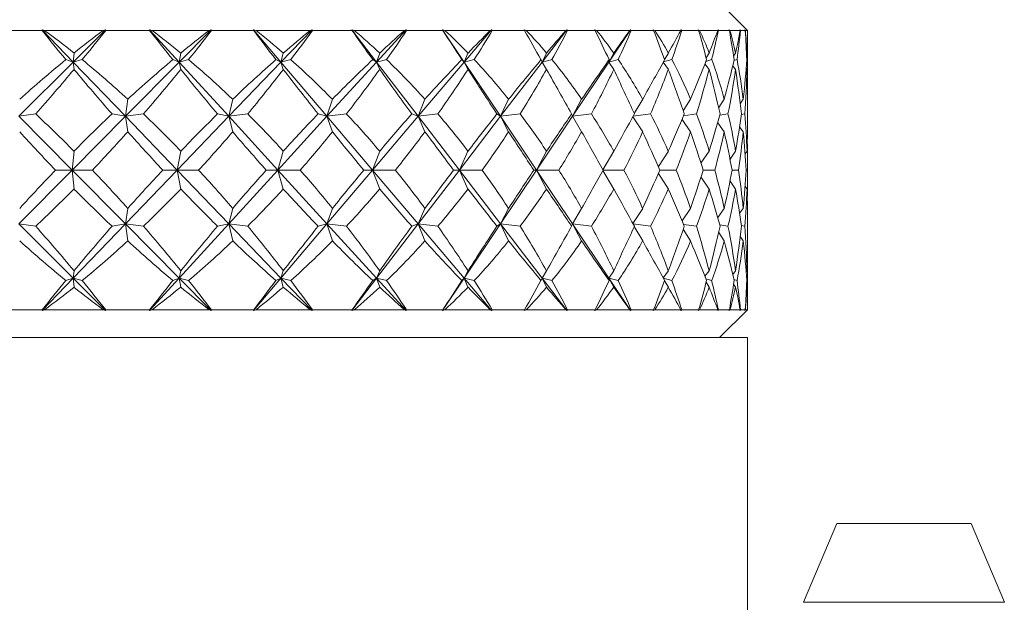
# Model space of a CAD drawing. Header units: inches. Extents: x 2 to 28.2, y 1.1 to 20.8.
# Tile 5 of 22: x 5.918 to 7.019, y 14.137 to 14.789. Entities that reach past the tile are written whole.
import ezdxf

# ---------------------------------------------------------------- set-up
doc = ezdxf.new("R2010")
doc.units = ezdxf.units.IN
doc.header["$MEASUREMENT"] = 0

msp = doc.modelspace()

# ---------------------------------------------------------------- linework, layer by layer
at = {"color": 7, "linetype": 'Continuous', "lineweight": 15}
for p, q in [((6.732, 14.7766), (6.7008, 14.8079)), ((5.9431, 14.7766), (5.893, 14.7766)), ((5.9431, 14.7774), (5.9431, 14.7766)), ((5.9431, 14.7774), (5.9779, 14.7412)), ((6.0115, 14.7766), (5.9459, 14.7766)), ((6.014, 14.7774), (5.9779, 14.7412)), ((6.0143, 14.7766), (6.014, 14.7774)), ((6.0634, 14.7766), (6.0143, 14.7766)), ((6.0633, 14.7774), (6.0634, 14.7766)), ((6.0633, 14.7774), (6.0964, 14.7412)), ((6.1298, 14.7766), (6.0662, 14.7766)), ((6.1322, 14.7774), (6.0964, 14.7412)), ((6.1326, 14.7766), (6.1322, 14.7774)), ((6.1797, 14.7766), (6.1326, 14.7766)), ((6.1796, 14.7774), (6.1797, 14.7766)), ((6.1796, 14.7774), (6.2102, 14.7412)), ((6.2429, 14.7766), (6.1824, 14.7766)), ((6.245, 14.7774), (6.2102, 14.7412)), ((6.2455, 14.7766), (6.245, 14.7774)), ((6.2898, 14.7766), (6.2455, 14.7766)), ((6.2895, 14.7774), (6.2898, 14.7766)), ((6.2895, 14.7774), (6.3172, 14.7412)), ((6.3484, 14.7766), (6.2923, 14.7766)), ((6.3503, 14.7774), (6.3172, 14.7412)), ((6.3508, 14.7766), (6.3503, 14.7774)), ((6.3914, 14.7766), (6.3508, 14.7766)), ((6.391, 14.7774), (6.3914, 14.7766)), ((6.391, 14.7774), (6.4152, 14.7412)), ((6.4444, 14.7766), (6.3937, 14.7766)), ((6.4459, 14.7774), (6.4152, 14.7412)), ((6.4465, 14.7766), (6.4459, 14.7774)), ((6.4826, 14.7766), (6.4465, 14.7766)), ((6.4822, 14.7774), (6.4826, 14.7766)), ((6.5289, 14.7766), (6.4846, 14.7766)), ((6.5301, 14.7774), (6.5024, 14.7412)), ((6.5308, 14.7766), (6.5301, 14.7774)), ((6.5617, 14.7766), (6.5308, 14.7766)), ((6.5611, 14.7774), (6.5617, 14.7766)), ((6.6004, 14.7766), (6.5634, 14.7766)), ((6.6012, 14.7774), (6.577, 14.7412)), ((6.6019, 14.7766), (6.6012, 14.7774)), ((6.627, 14.7766), (6.6019, 14.7766)), ((6.6264, 14.7774), (6.627, 14.7766)), ((6.6574, 14.7766), (6.6284, 14.7766)), ((6.6586, 14.7766), (6.6578, 14.7774)), ((6.6774, 14.7766), (6.6586, 14.7766)), ((6.6767, 14.7774), (6.6774, 14.7766)), ((6.6988, 14.7766), (6.6784, 14.7766)), ((6.6996, 14.7766), (6.6988, 14.7774)), ((6.7117, 14.7766), (6.6996, 14.7766)), ((6.711, 14.7774), (6.7117, 14.7766)), ((6.7238, 14.7766), (6.7123, 14.7766)), ((6.7242, 14.7766), (6.7234, 14.7774)), ((6.7295, 14.7766), (6.7242, 14.7766)), ((6.7287, 14.7774), (6.7295, 14.7766)), ((6.732, 14.7766), (6.7297, 14.7766)), ((6.732, 14.7262), (6.732, 14.7699)), ((5.9779, 14.7412), (5.9788, 14.7513)), ((6.0964, 14.7412), (6.0982, 14.7513)), ((6.2102, 14.7412), (6.2129, 14.7513)), ((6.3172, 14.7412), (6.3207, 14.7513)), ((6.4152, 14.7412), (6.4194, 14.7513)), ((6.5024, 14.7412), (6.5073, 14.7513)), ((6.577, 14.7412), (6.5824, 14.7513)), ((6.6393, 14.7442), (6.6435, 14.7513)), ((6.6858, 14.7458), (6.6892, 14.7513)), ((6.7165, 14.7478), (6.7187, 14.7513)), ((6.7308, 14.7503), (6.7315, 14.7513)), ((5.9779, 14.7412), (5.9171, 14.6805)), ((5.9779, 14.7412), (5.9697, 14.7439)), ((5.9779, 14.7412), (5.9879, 14.7439)), ((5.9779, 14.7412), (5.9788, 14.733)), ((5.9779, 14.7412), (6.0362, 14.6805)), ((6.0964, 14.7412), (6.0362, 14.6805)), ((6.0964, 14.7412), (6.0893, 14.7439)), ((6.0964, 14.7412), (6.107, 14.7439)), ((6.0964, 14.7412), (6.0982, 14.733)), ((6.0964, 14.7412), (6.1519, 14.6805)), ((6.2102, 14.7412), (6.1519, 14.6805)), ((6.2102, 14.7412), (6.2045, 14.7439)), ((6.2102, 14.7412), (6.2213, 14.7439)), ((6.2102, 14.7412), (6.2129, 14.733)), ((6.2102, 14.7412), (6.2617, 14.6805)), ((6.3172, 14.7412), (6.2617, 14.6805)), ((6.3172, 14.7412), (6.3129, 14.7439)), ((6.3172, 14.7412), (6.3285, 14.7439)), ((6.3172, 14.7412), (6.3207, 14.733)), ((6.3172, 14.7412), (6.3637, 14.6805)), ((6.4152, 14.7412), (6.3637, 14.6805)), ((6.4152, 14.7412), (6.4124, 14.7439)), ((6.4152, 14.7412), (6.4265, 14.7439)), ((6.4152, 14.7412), (6.4194, 14.733)), ((6.4152, 14.7412), (6.4559, 14.6805)), ((6.5024, 14.7412), (6.4559, 14.6805)), ((6.5024, 14.7412), (6.5011, 14.7439)), ((6.5024, 14.7412), (6.5134, 14.7439)), ((6.5024, 14.7412), (6.5073, 14.733)), ((6.577, 14.7412), (6.5363, 14.6805)), ((6.577, 14.7412), (6.5772, 14.7439)), ((6.577, 14.7412), (6.5875, 14.7439)), ((6.577, 14.7412), (6.5824, 14.733)), ((6.6377, 14.741), (6.6435, 14.733)), ((6.6379, 14.7413), (6.6474, 14.7439)), ((6.6844, 14.7392), (6.6892, 14.733)), ((6.6855, 14.742), (6.692, 14.7439)), ((6.7155, 14.7371), (6.7187, 14.733)), ((6.7168, 14.7428), (6.7203, 14.7439)), ((6.7305, 14.7342), (6.7315, 14.733)), ((6.7311, 14.7437), (6.7317, 14.7439)), ((6.0362, 14.6805), (6.0389, 14.6996)), ((6.1519, 14.6805), (6.1563, 14.6996)), ((6.2617, 14.6805), (6.2678, 14.6996)), ((6.3637, 14.6805), (6.3713, 14.6996)), ((6.4559, 14.6805), (6.4648, 14.6996)), ((6.5363, 14.6805), (6.5465, 14.6996)), ((6.6054, 14.6836), (6.6148, 14.6996)), ((6.6602, 14.6866), (6.6683, 14.6996)), ((6.6998, 14.6902), (6.706, 14.6996)), ((6.7238, 14.6946), (6.7272, 14.6996)), ((6.732, 14.6713), (6.732, 14.6974)), ((5.9171, 14.6805), (5.936, 14.6831)), ((5.9171, 14.6805), (5.9767, 14.6204)), ((6.0362, 14.6805), (5.9767, 14.6204)), ((6.0362, 14.6805), (6.0213, 14.6831)), ((6.0362, 14.6805), (6.0565, 14.6831)), ((6.0362, 14.6805), (6.0389, 14.6632)), ((6.0362, 14.6805), (6.0941, 14.6204)), ((6.1519, 14.6805), (6.0941, 14.6204)), ((6.1519, 14.6805), (6.1393, 14.6831)), ((6.1519, 14.6805), (6.1731, 14.6831)), ((6.1519, 14.6805), (6.1563, 14.6632)), ((6.1519, 14.6805), (6.2068, 14.6204)), ((6.2617, 14.6805), (6.2068, 14.6204)), ((6.2617, 14.6805), (6.2518, 14.6831)), ((6.2617, 14.6805), (6.2836, 14.6831)), ((6.2617, 14.6805), (6.2678, 14.6632)), ((6.2617, 14.6805), (6.3127, 14.6204)), ((6.3637, 14.6805), (6.3127, 14.6204)), ((6.3637, 14.6805), (6.3567, 14.6831)), ((6.3637, 14.6805), (6.3858, 14.6831)), ((6.3637, 14.6805), (6.3713, 14.6632)), ((6.3637, 14.6805), (6.4098, 14.6204)), ((6.4559, 14.6805), (6.4098, 14.6204)), ((6.4559, 14.6805), (6.4518, 14.6831)), ((6.4559, 14.6805), (6.4776, 14.6831)), ((6.4559, 14.6805), (6.4648, 14.6632)), ((6.4559, 14.6805), (6.4961, 14.6204)), ((6.5363, 14.6805), (6.4961, 14.6204)), ((6.5363, 14.6805), (6.5353, 14.6831)), ((6.5363, 14.6805), (6.5574, 14.6831)), ((6.5363, 14.6805), (6.5465, 14.6632)), ((6.6039, 14.68), (6.6148, 14.6632)), ((6.6042, 14.6806), (6.6236, 14.6831)), ((6.6605, 14.6811), (6.6749, 14.6831)), ((6.7011, 14.6817), (6.7102, 14.6831)), ((6.7251, 14.6824), (6.7289, 14.6831)), ((6.6588, 14.677), (6.6683, 14.6632)), ((6.6987, 14.6733), (6.706, 14.6632)), ((6.7231, 14.6687), (6.7272, 14.6632)), ((5.9767, 14.6204), (5.9788, 14.6416)), ((6.0941, 14.6204), (6.0982, 14.6416)), ((6.2068, 14.6204), (6.2129, 14.6416)), ((6.3127, 14.6204), (6.3207, 14.6416)), ((6.4098, 14.6204), (6.4194, 14.6416)), ((6.4961, 14.6204), (6.5073, 14.6416)), ((6.5703, 14.6208), (6.5824, 14.6416)), ((6.6324, 14.6242), (6.6435, 14.6416)), ((6.68, 14.628), (6.6892, 14.6416)), ((6.7125, 14.6326), (6.7187, 14.6416)), ((6.7293, 14.6385), (6.7315, 14.6416)), ((6.732, 14.6103), (6.732, 14.6304)), ((5.9767, 14.6204), (5.9171, 14.5602)), ((5.9767, 14.6204), (5.9581, 14.6204)), ((5.9767, 14.6204), (5.9788, 14.5991)), ((5.9767, 14.6204), (6.0362, 14.5602)), ((5.9767, 14.6204), (5.9994, 14.6204)), ((6.0941, 14.6204), (6.0362, 14.5602)), ((6.0941, 14.6204), (6.0781, 14.6204)), ((6.0941, 14.6204), (6.0982, 14.5991)), ((6.0941, 14.6204), (6.1519, 14.5602)), ((6.0941, 14.6204), (6.1182, 14.6204)), ((6.2068, 14.6204), (6.1519, 14.5602)), ((6.2068, 14.6204), (6.1937, 14.6204)), ((6.2068, 14.6204), (6.2129, 14.5991)), ((6.2068, 14.6204), (6.2617, 14.5602)), ((6.2068, 14.6204), (6.2319, 14.6204)), ((6.3127, 14.6204), (6.2617, 14.5602)), ((6.3127, 14.6204), (6.3029, 14.6204)), ((6.3127, 14.6204), (6.3207, 14.5991)), ((6.3127, 14.6204), (6.3637, 14.5602)), ((6.3127, 14.6204), (6.3382, 14.6204)), ((6.4098, 14.6204), (6.3637, 14.5602)), ((6.4098, 14.6204), (6.4033, 14.6204)), ((6.4098, 14.6204), (6.4194, 14.5991)), ((6.4098, 14.6204), (6.4559, 14.5602)), ((6.4098, 14.6204), (6.4353, 14.6204)), ((6.4961, 14.6204), (6.4559, 14.5602)), ((6.4961, 14.6204), (6.4931, 14.6204)), ((6.4961, 14.6204), (6.5073, 14.5991)), ((6.4961, 14.6204), (6.5363, 14.5602)), ((6.4961, 14.6204), (6.521, 14.6204)), ((6.5703, 14.6199), (6.5824, 14.5991)), ((6.5705, 14.6204), (6.5939, 14.6204)), ((6.6324, 14.6165), (6.6435, 14.5991)), ((6.6341, 14.6204), (6.6524, 14.6204)), ((6.6825, 14.6204), (6.6954, 14.6204)), ((6.7148, 14.6204), (6.7221, 14.6204)), ((6.7305, 14.6204), (6.732, 14.6204)), ((6.68, 14.6127), (6.6892, 14.5991)), ((6.7125, 14.6081), (6.7187, 14.5991)), ((6.7293, 14.6022), (6.7315, 14.5991)), ((6.0362, 14.5602), (6.0389, 14.5775)), ((6.1519, 14.5602), (6.1563, 14.5775)), ((6.2617, 14.5602), (6.2678, 14.5775)), ((6.3637, 14.5602), (6.3713, 14.5775)), ((6.4559, 14.5602), (6.4648, 14.5775)), ((6.5363, 14.5602), (6.5465, 14.5775)), ((6.6039, 14.5607), (6.6148, 14.5775)), ((6.6588, 14.5637), (6.6683, 14.5775)), ((6.6987, 14.5674), (6.706, 14.5775)), ((6.7231, 14.572), (6.7272, 14.5775)), ((6.732, 14.5433), (6.732, 14.5694)), ((5.9171, 14.5602), (5.9779, 14.4995)), ((5.936, 14.5576), (5.9171, 14.5602)), ((6.0362, 14.5602), (5.9779, 14.4995)), ((6.0362, 14.5602), (6.0213, 14.5576)), ((6.0362, 14.5602), (6.0389, 14.5411)), ((6.0362, 14.5602), (6.0964, 14.4995)), ((6.0362, 14.5602), (6.0565, 14.5576)), ((6.1519, 14.5602), (6.0964, 14.4995)), ((6.1519, 14.5602), (6.1393, 14.5576)), ((6.1519, 14.5602), (6.1563, 14.5411)), ((6.1519, 14.5602), (6.2102, 14.4995)), ((6.1519, 14.5602), (6.1731, 14.5576)), ((6.2617, 14.5602), (6.2102, 14.4995)), ((6.2617, 14.5602), (6.2518, 14.5576)), ((6.2617, 14.5602), (6.2678, 14.5411)), ((6.2617, 14.5602), (6.3172, 14.4995)), ((6.2617, 14.5602), (6.2836, 14.5576)), ((6.3637, 14.5602), (6.3172, 14.4995)), ((6.3637, 14.5602), (6.3567, 14.5576)), ((6.3637, 14.5602), (6.3713, 14.5411)), ((6.3637, 14.5602), (6.4152, 14.4995)), ((6.3637, 14.5602), (6.3858, 14.5576)), ((6.4559, 14.5602), (6.4152, 14.4995)), ((6.4559, 14.5602), (6.4518, 14.5576)), ((6.4559, 14.5602), (6.4648, 14.5411)), ((6.4559, 14.5602), (6.5024, 14.4995)), ((6.4559, 14.5602), (6.4776, 14.5576)), ((6.5363, 14.5602), (6.5353, 14.5576)), ((6.5363, 14.5602), (6.5465, 14.5411)), ((6.5363, 14.5602), (6.577, 14.4995)), ((6.5363, 14.5602), (6.5574, 14.5576)), ((6.6042, 14.5601), (6.6236, 14.5576)), ((6.6605, 14.5596), (6.6749, 14.5576)), ((6.7011, 14.559), (6.7102, 14.5576)), ((6.7251, 14.5583), (6.7289, 14.5576)), ((6.6054, 14.5571), (6.6148, 14.5411)), ((6.6602, 14.5541), (6.6683, 14.5411)), ((6.6998, 14.5505), (6.706, 14.5411)), ((6.7238, 14.5461), (6.7272, 14.5411)), ((6.732, 14.4708), (6.732, 14.5145)), ((5.9788, 14.5077), (5.9779, 14.4995)), ((6.0964, 14.4995), (6.0982, 14.5077)), ((6.2102, 14.4995), (6.2129, 14.5077)), ((6.3172, 14.4995), (6.3207, 14.5077)), ((6.4152, 14.4995), (6.4194, 14.5077)), ((6.5024, 14.4995), (6.5073, 14.5077)), ((6.577, 14.4995), (6.5824, 14.5077)), ((6.6377, 14.4997), (6.6435, 14.5077)), ((6.6844, 14.5015), (6.6892, 14.5077)), ((6.7155, 14.5036), (6.7187, 14.5077)), ((6.7305, 14.5065), (6.7315, 14.5077)), ((5.9779, 14.4995), (5.9431, 14.4633)), ((5.9697, 14.4968), (5.9779, 14.4995)), ((5.9788, 14.4894), (5.9779, 14.4995)), ((5.9779, 14.4995), (6.014, 14.4633)), ((5.9879, 14.4968), (5.9779, 14.4995)), ((6.0964, 14.4995), (6.0633, 14.4633)), ((6.0964, 14.4995), (6.0893, 14.4968)), ((6.0964, 14.4995), (6.0982, 14.4894)), ((6.0964, 14.4995), (6.1322, 14.4633)), ((6.0964, 14.4995), (6.107, 14.4968)), ((6.2102, 14.4995), (6.1796, 14.4633)), ((6.2102, 14.4995), (6.2045, 14.4968)), ((6.2102, 14.4995), (6.2129, 14.4894)), ((6.2102, 14.4995), (6.245, 14.4633)), ((6.2102, 14.4995), (6.2213, 14.4968)), ((6.3172, 14.4995), (6.2895, 14.4633)), ((6.3172, 14.4995), (6.3129, 14.4968)), ((6.3172, 14.4995), (6.3207, 14.4894)), ((6.3172, 14.4995), (6.3503, 14.4633)), ((6.3172, 14.4995), (6.3285, 14.4968)), ((6.4152, 14.4995), (6.391, 14.4633)), ((6.4152, 14.4995), (6.4124, 14.4968)), ((6.4152, 14.4995), (6.4194, 14.4894)), ((6.4152, 14.4995), (6.4459, 14.4633)), ((6.4152, 14.4995), (6.4265, 14.4968)), ((6.5024, 14.4995), (6.5011, 14.4968)), ((6.5024, 14.4995), (6.5073, 14.4894)), ((6.5024, 14.4995), (6.5301, 14.4633)), ((6.5024, 14.4995), (6.5134, 14.4968)), ((6.577, 14.4995), (6.5772, 14.4968)), ((6.577, 14.4995), (6.5824, 14.4894)), ((6.577, 14.4995), (6.6012, 14.4633)), ((6.577, 14.4995), (6.5875, 14.4968)), ((6.6379, 14.4994), (6.6474, 14.4968)), ((6.6393, 14.4965), (6.6435, 14.4894)), ((6.6855, 14.4987), (6.692, 14.4968)), ((6.6858, 14.4949), (6.6892, 14.4894)), ((6.7165, 14.4929), (6.7187, 14.4894)), ((6.7168, 14.4979), (6.7203, 14.4968)), ((6.7311, 14.497), (6.7317, 14.4968)), ((6.7308, 14.4904), (6.7315, 14.4894)), ((5.893, 14.4641), (5.9431, 14.4641)), ((5.9431, 14.4641), (5.9431, 14.4633)), ((5.9459, 14.4641), (6.0115, 14.4641)), ((6.014, 14.4633), (6.0143, 14.4641)), ((6.0143, 14.4641), (6.0634, 14.4641)), ((6.0634, 14.4641), (6.0633, 14.4633)), ((6.0662, 14.4641), (6.1298, 14.4641)), ((6.1322, 14.4633), (6.1326, 14.4641)), ((6.1326, 14.4641), (6.1797, 14.4641)), ((6.1797, 14.4641), (6.1796, 14.4633)), ((6.1824, 14.4641), (6.2429, 14.4641)), ((6.245, 14.4633), (6.2455, 14.4641)), ((6.2455, 14.4641), (6.2898, 14.4641)), ((6.2898, 14.4641), (6.2895, 14.4633)), ((6.2923, 14.4641), (6.3484, 14.4641)), ((6.3503, 14.4633), (6.3508, 14.4641)), ((6.3508, 14.4641), (6.3914, 14.4641)), ((6.3914, 14.4641), (6.391, 14.4633)), ((6.3937, 14.4641), (6.4444, 14.4641)), ((6.4459, 14.4633), (6.4465, 14.4641)), ((6.4465, 14.4641), (6.4826, 14.4641)), ((6.4826, 14.4641), (6.4822, 14.4633)), ((6.4846, 14.4641), (6.5289, 14.4641)), ((6.5301, 14.4633), (6.5308, 14.4641)), ((6.5308, 14.4641), (6.5617, 14.4641)), ((6.5617, 14.4641), (6.5611, 14.4633)), ((6.5634, 14.4641), (6.6004, 14.4641)), ((6.6012, 14.4633), (6.6019, 14.4641)), ((6.6019, 14.4641), (6.627, 14.4641)), ((6.627, 14.4641), (6.6264, 14.4633)), ((6.6284, 14.4641), (6.6574, 14.4641)), ((6.6578, 14.4633), (6.6586, 14.4641)), ((6.6586, 14.4641), (6.6774, 14.4641)), ((6.6774, 14.4641), (6.6767, 14.4633)), ((6.6784, 14.4641), (6.6988, 14.4641)), ((6.6988, 14.4633), (6.6996, 14.4641)), ((6.6996, 14.4641), (6.7117, 14.4641)), ((6.7008, 14.4329), (6.732, 14.4641)), ((6.7117, 14.4641), (6.711, 14.4633)), ((6.7123, 14.4641), (6.7238, 14.4641)), ((6.7234, 14.4633), (6.7242, 14.4641)), ((6.7242, 14.4641), (6.7295, 14.4641)), ((6.7295, 14.4641), (6.7287, 14.4633)), ((6.7297, 14.4641), (6.732, 14.4641)), ((6.732, 14.4641), (6.732, 14.466)), ((6.4757, 14.4329), (4.982, 14.4329)), ((6.732, 14.4329), (6.4757, 14.4329)), ((6.732, 13.4544), (6.732, 14.4329)), ((6.832, 14.2248), (6.7948, 14.1368)), ((6.982, 14.2248), (6.832, 14.2248)), ((7.0193, 14.1368), (6.982, 14.2248)), ((6.7948, 14.1368), (6.8283, 14.1368)), ((6.8283, 14.1368), (7.0193, 14.1368))]:
    msp.add_line(p, q, dxfattribs=at)
for centre, major_axis, ratio, start_param, end_param in [((5.857, 15.8366), (-0.7555, 1.4991), 0.294437, 2.198045, 2.22867), ((5.857, 13.4041), (-0.3987, 1.5014), 0.518779, 5.67042, 5.708264), ((5.857, 13.4041), (0.6187, 1.4937), 0.414214, 0.607928, 0.645772), ((5.857, 15.8366), (0.6187, 1.4937), 0.414214, 4.077123, 4.107748), ((5.857, 15.8366), (-0.8015, 1.504), 0.233354, 2.221625, 2.25225), ((5.857, 13.4041), (-0.2484, 1.5092), 0.55591, 5.716092, 5.753936), ((5.857, 13.4041), (0.6955, 1.4953), 0.355074, 0.601688, 0.639532), ((5.857, 15.8366), (0.5213, 1.4956), 0.469893, 4.069536, 4.100161), ((5.857, 15.8366), (-0.8355, 1.5087), 0.17232, 2.250216, 2.280841), ((5.857, 13.4041), (-0.0745, 1.5149), 0.575483, 5.779029, 5.816873), ((5.857, 13.4041), (0.7555, 1.4991), 0.294437, 0.58532, 0.623164), ((5.857, 15.8366), (0.3987, 1.5014), 0.518779, 4.044116, 4.074742), ((5.857, 15.8366), (-0.8586, 1.5125), 0.11151, 2.28214, 2.312766), ((5.857, 13.4041), (0.1077, 1.5143), 0.573435, 5.848101, 5.885945), ((5.857, 13.4041), (0.8015, 1.504), 0.233354, 0.56174, 0.599584), ((5.857, 15.8366), (0.2484, 1.5092), 0.55591, 3.998444, 4.029069), ((5.857, 15.8366), (-0.8716, 1.5149), 0.050919, 2.316068, 2.346693), ((5.857, 13.4041), (0.2781, 1.5078), 0.55023, 5.908461, 5.946305), ((5.857, 13.4041), (0.8355, 1.5087), 0.17232, 0.533149, 0.570993), ((5.857, 15.8366), (0.0745, 1.5149), 0.575483, 3.935508, 3.966133), ((5.857, 15.8366), (-0.8749, 1.5155), 0.009556, 3.901688, 3.932313), ((5.857, 13.4041), (0.4233, 1.5001), 0.510503, 5.950413, 5.988257), ((5.857, 13.4041), (0.8586, 1.5125), 0.11151, 0.501225, 0.539069), ((5.857, 15.8366), (-0.1077, 1.5143), 0.573435, 3.866436, 3.897061), ((5.857, 15.8366), (-0.8685, 1.5143), 0.070053, 3.867047, 3.897672), ((5.857, 13.4041), (0.5409, 1.495), 0.460043, 5.972283, 6.010127), ((5.857, 13.4041), (0.8716, 1.5149), 0.050919, 0.467297, 0.505141), ((5.857, 15.8366), (-0.2781, 1.5078), 0.55023, 3.806075, 3.8367), ((5.857, 15.8366), (-0.8524, 1.5114), 0.130706, 3.833624, 3.864249), ((5.857, 13.4041), (0.6343, 1.4938), 0.403524, 5.977021, 6.014865), ((5.857, 13.4041), (0.8749, 1.5155), 0.009556, 5.812848, 5.850692), ((5.857, 15.8366), (-0.4233, 1.5001), 0.510503, 3.764124, 3.794749), ((5.857, 15.8366), (-0.826, 1.5073), 0.191592, 3.802596, 3.833221), ((5.857, 13.4041), (0.7077, 1.4959), 0.343994, 5.968664, 6.006508), ((5.857, 13.4041), (0.8685, 1.5143), 0.070053, 5.84749, 5.885334), ((5.857, 15.8366), (-0.5409, 1.495), 0.460043, 3.742253, 3.772879), ((5.857, 15.8366), (-0.7884, 1.5024), 0.252672, 3.775387, 3.806012), ((5.857, 13.4041), (0.765, 1.5), 0.283217, 5.950774, 5.988618), ((5.857, 13.4041), (0.8524, 1.5114), 0.130706, 5.880913, 5.918757), ((5.857, 15.8366), (-0.6343, 1.4938), 0.403524, 3.737515, 3.76814), ((5.857, 15.8366), (-0.7382, 1.4978), 0.313689, 3.753818, 3.784443), ((5.857, 13.4041), (0.8086, 1.5049), 0.222117, 5.926125, 5.963969), ((5.857, 13.4041), (0.826, 1.5073), 0.191592, 5.91194, 5.949784), ((5.857, 15.8366), (-0.7077, 1.4959), 0.343994, 3.745873, 3.773069), ((5.857, 13.4041), (0.6187, 1.4937), 0.414214, 0.656278, 0.715585), ((5.857, 13.4041), (-0.3987, 1.5014), 0.518779, 5.600607, 5.659914), ((5.857, 13.4041), (0.6955, 1.4953), 0.355074, 0.650038, 0.709345), ((5.857, 13.4041), (-0.2484, 1.5092), 0.55591, 5.646279, 5.705586), ((5.857, 13.4041), (0.7555, 1.4991), 0.294437, 0.63367, 0.692977), ((5.857, 13.4041), (-0.0745, 1.5149), 0.575483, 5.709215, 5.768523), ((5.857, 13.4041), (0.8015, 1.504), 0.233354, 0.61009, 0.669397), ((5.857, 13.4041), (0.1077, 1.5143), 0.573435, 5.778288, 5.837595), ((5.857, 13.4041), (0.8355, 1.5087), 0.17232, 0.581499, 0.640806), ((5.857, 13.4041), (0.2781, 1.5078), 0.55023, 5.838648, 5.897956), ((5.857, 13.4041), (0.8586, 1.5125), 0.11151, 0.549574, 0.608882), ((5.857, 13.4041), (0.4233, 1.5001), 0.510503, 5.8806, 5.939907), ((5.857, 13.4041), (0.8716, 1.5149), 0.050919, 0.515647, 0.574954), ((5.857, 13.4041), (0.5409, 1.495), 0.460043, 5.90247, 5.961777), ((5.857, 13.4041), (0.8749, 1.5155), 0.009556, 5.743035, 5.802342), ((5.857, 13.4041), (0.6343, 1.4938), 0.403524, 5.907208, 5.966516), ((5.857, 13.4041), (0.8685, 1.5143), 0.070053, 5.777676, 5.836984), ((5.857, 13.4041), (0.7077, 1.4959), 0.343994, 5.89885, 5.958158), ((5.857, 13.4041), (0.8524, 1.5114), 0.130706, 5.8111, 5.870407), ((5.857, 13.4041), (0.765, 1.5), 0.283217, 5.880961, 5.940268), ((5.857, 13.4041), (0.826, 1.5073), 0.191592, 5.842127, 5.901435), ((5.857, 13.4041), (0.8086, 1.5049), 0.222117, 5.87482, 5.915619), ((5.857, 15.8366), (0.6187, 1.4937), 0.414214, 4.017356, 4.066617), ((5.857, 15.8366), (-0.7555, 1.4991), 0.294437, 2.239176, 2.288437), ((5.857, 15.8366), (0.5213, 1.4956), 0.469893, 4.009769, 4.05903), ((5.857, 15.8366), (-0.8015, 1.504), 0.233354, 2.262756, 2.312017), ((5.857, 15.8366), (0.3987, 1.5014), 0.518779, 3.98435, 4.033611), ((5.857, 15.8366), (-0.8355, 1.5087), 0.17232, 2.291347, 2.340608), ((5.857, 15.8366), (0.2484, 1.5092), 0.55591, 3.938678, 3.987939), ((5.857, 15.8366), (-0.8586, 1.5125), 0.11151, 2.323271, 2.372532), ((5.857, 15.8366), (0.0745, 1.5149), 0.575483, 3.875741, 3.925002), ((5.857, 15.8366), (-0.8716, 1.5149), 0.050919, 2.357199, 2.40646), ((5.857, 15.8366), (-0.1077, 1.5143), 0.573435, 3.806669, 3.85593), ((5.857, 15.8366), (-0.8749, 1.5155), 0.009556, 3.841922, 3.891182), ((5.857, 15.8366), (-0.2781, 1.5078), 0.55023, 3.746308, 3.795569), ((5.857, 15.8366), (-0.8685, 1.5143), 0.070053, 3.80728, 3.856541), ((5.857, 15.8366), (-0.4233, 1.5001), 0.510503, 3.704357, 3.753618), ((5.857, 15.8366), (-0.8524, 1.5114), 0.130706, 3.773857, 3.823118), ((5.857, 15.8366), (-0.5409, 1.495), 0.460043, 3.682487, 3.731748), ((5.857, 15.8366), (-0.826, 1.5073), 0.191592, 3.742829, 3.79209), ((5.857, 15.8366), (-0.6343, 1.4938), 0.403524, 3.677748, 3.727009), ((5.857, 15.8366), (-0.7884, 1.5024), 0.252672, 3.71562, 3.764881), ((5.857, 15.8366), (-0.7077, 1.4959), 0.343994, 3.686106, 3.735367), ((5.857, 15.8366), (-0.7382, 1.4978), 0.313689, 3.708405, 3.743312), ((5.857, 13.4041), (-0.5213, 1.4956), 0.469893, 5.505374, 5.554635), ((5.857, 13.4041), (0.6955, 1.4953), 0.355074, 0.729898, 0.779159), ((5.857, 13.4041), (-0.3987, 1.5014), 0.518779, 5.530794, 5.580054), ((5.857, 13.4041), (0.7555, 1.4991), 0.294437, 0.71353, 0.762791), ((5.857, 13.4041), (-0.2484, 1.5092), 0.55591, 5.576466, 5.625727), ((5.857, 13.4041), (0.8015, 1.504), 0.233354, 0.689949, 0.73921), ((5.857, 13.4041), (-0.0745, 1.5149), 0.575483, 5.639402, 5.688663), ((5.857, 13.4041), (0.8355, 1.5087), 0.17232, 0.661358, 0.710619), ((5.857, 13.4041), (0.1077, 1.5143), 0.573435, 5.708475, 5.757735), ((5.857, 13.4041), (0.8586, 1.5125), 0.11151, 0.629434, 0.678695), ((5.857, 13.4041), (0.2781, 1.5078), 0.55023, 5.768835, 5.818096), ((5.857, 13.4041), (0.8716, 1.5149), 0.050919, 0.595507, 0.644767), ((5.857, 13.4041), (0.4233, 1.5001), 0.510503, 5.810786, 5.860047), ((5.857, 13.4041), (0.8749, 1.5155), 0.009556, 5.673222, 5.722483), ((5.857, 13.4041), (0.5409, 1.495), 0.460043, 5.832657, 5.881917), ((5.857, 13.4041), (0.8685, 1.5143), 0.070053, 5.707863, 5.757124), ((5.857, 13.4041), (0.6343, 1.4938), 0.403524, 5.837395, 5.886656), ((5.857, 13.4041), (0.8524, 1.5114), 0.130706, 5.741286, 5.790547), ((5.857, 13.4041), (0.7077, 1.4959), 0.343994, 5.829037, 5.878298), ((5.857, 13.4041), (0.826, 1.5073), 0.191592, 5.772314, 5.821575), ((5.857, 13.4041), (0.765, 1.5), 0.283217, 5.811147, 5.860408), ((5.857, 13.4041), (0.7884, 1.5024), 0.252672, 5.799523, 5.83443), ((5.857, 15.8366), (-0.6955, 1.4953), 0.355074, 2.292621, 2.33859), ((5.857, 15.8366), (0.5213, 1.4956), 0.469893, 3.943248, 3.989217), ((5.857, 15.8366), (-0.7555, 1.4991), 0.294437, 2.308989, 2.354958), ((5.857, 15.8366), (0.3987, 1.5014), 0.518779, 3.917828, 3.963798), ((5.857, 15.8366), (-0.8015, 1.504), 0.233354, 2.332569, 2.378539), ((5.857, 15.8366), (0.2484, 1.5092), 0.55591, 3.872156, 3.918125), ((5.857, 15.8366), (-0.8355, 1.5087), 0.17232, 2.36116, 2.407129), ((5.857, 15.8366), (0.0745, 1.5149), 0.575483, 3.80922, 3.855189), ((5.857, 15.8366), (-0.8586, 1.5125), 0.11151, 2.393085, 2.439054), ((5.857, 15.8366), (-0.1077, 1.5143), 0.573435, 3.740147, 3.786117), ((5.857, 15.8366), (-0.8716, 1.5149), 0.050919, 2.427012, 2.472981), ((5.857, 15.8366), (-0.2781, 1.5078), 0.55023, 3.679787, 3.725756), ((5.857, 15.8366), (-0.8749, 1.5155), 0.009556, 3.7754, 3.821369), ((5.857, 15.8366), (-0.4233, 1.5001), 0.510503, 3.637835, 3.683805), ((5.857, 15.8366), (-0.8685, 1.5143), 0.070053, 3.740759, 3.786728), ((5.857, 15.8366), (-0.5409, 1.495), 0.460043, 3.615965, 3.661935), ((5.857, 15.8366), (-0.8524, 1.5114), 0.130706, 3.707336, 3.753305), ((5.857, 15.8366), (-0.6343, 1.4938), 0.403524, 3.611227, 3.657196), ((5.857, 15.8366), (-0.826, 1.5073), 0.191592, 3.676308, 3.722277), ((5.857, 15.8366), (-0.7077, 1.4959), 0.343994, 3.619585, 3.665554), ((5.857, 15.8366), (-0.7884, 1.5024), 0.252672, 3.649098, 3.695068), ((5.857, 15.8366), (-0.765, 1.5), 0.283217, 3.637474, 3.671561), ((5.857, 13.4041), (0.6955, 1.4953), 0.355074, 0.803002, 0.848972), ((5.857, 13.4041), (-0.5213, 1.4956), 0.469893, 5.435561, 5.48153), ((5.857, 13.4041), (0.7555, 1.4991), 0.294437, 0.786634, 0.832604), ((5.857, 13.4041), (-0.3987, 1.5014), 0.518779, 5.46098, 5.50695), ((5.857, 13.4041), (0.8015, 1.504), 0.233354, 0.763054, 0.809023), ((5.857, 13.4041), (-0.2484, 1.5092), 0.55591, 5.506653, 5.552622), ((5.857, 13.4041), (0.8355, 1.5087), 0.17232, 0.734463, 0.780432), ((5.857, 13.4041), (-0.0745, 1.5149), 0.575483, 5.569589, 5.615558), ((5.857, 13.4041), (0.8586, 1.5125), 0.11151, 0.702539, 0.748508), ((5.857, 13.4041), (0.1077, 1.5143), 0.573435, 5.638661, 5.684631), ((5.857, 13.4041), (0.8716, 1.5149), 0.050919, 0.668611, 0.714581), ((5.857, 13.4041), (0.2781, 1.5078), 0.55023, 5.699022, 5.744991), ((5.857, 13.4041), (0.8749, 1.5155), 0.009556, 5.603409, 5.649378), ((5.857, 13.4041), (0.4233, 1.5001), 0.510503, 5.740973, 5.786943), ((5.857, 13.4041), (0.8685, 1.5143), 0.070053, 5.63805, 5.684019), ((5.857, 13.4041), (0.5409, 1.495), 0.460043, 5.762843, 5.808813), ((5.857, 13.4041), (0.8524, 1.5114), 0.130706, 5.671473, 5.717442), ((5.857, 13.4041), (0.6343, 1.4938), 0.403524, 5.767582, 5.813551), ((5.857, 13.4041), (0.826, 1.5073), 0.191592, 5.702501, 5.74847), ((5.857, 13.4041), (0.7077, 1.4959), 0.343994, 5.759224, 5.805193), ((5.857, 13.4041), (0.7884, 1.5024), 0.252672, 5.72971, 5.77568), ((5.857, 13.4041), (0.765, 1.5), 0.283217, 5.753217, 5.787303), ((5.857, 15.8366), (0.5213, 1.4956), 0.469893, 3.870143, 3.919404), ((5.857, 15.8366), (-0.6955, 1.4953), 0.355074, 2.362434, 2.411695), ((5.857, 15.8366), (0.3987, 1.5014), 0.518779, 3.844723, 3.893984), ((5.857, 15.8366), (-0.7555, 1.4991), 0.294437, 2.378802, 2.428063), ((5.857, 15.8366), (0.2484, 1.5092), 0.55591, 3.799051, 3.848312), ((5.857, 15.8366), (-0.8015, 1.504), 0.233354, 2.402383, 2.451643), ((5.857, 15.8366), (0.0745, 1.5149), 0.575483, 3.736115, 3.785376), ((5.857, 15.8366), (-0.8355, 1.5087), 0.17232, 2.430973, 2.480234), ((5.857, 15.8366), (-0.1077, 1.5143), 0.573435, 3.667043, 3.716303), ((5.857, 15.8366), (-0.8586, 1.5125), 0.11151, 2.462898, 2.512159), ((5.857, 15.8366), (-0.2781, 1.5078), 0.55023, 3.606682, 3.655943), ((5.857, 15.8366), (-0.8716, 1.5149), 0.050919, 2.496825, 2.546086), ((5.857, 15.8366), (-0.4233, 1.5001), 0.510503, 3.564731, 3.613991), ((5.857, 15.8366), (-0.8749, 1.5155), 0.009556, 3.702295, 3.751556), ((5.857, 15.8366), (-0.5409, 1.495), 0.460043, 3.54286, 3.592121), ((5.857, 15.8366), (-0.8685, 1.5143), 0.070053, 3.667654, 3.716915), ((5.857, 15.8366), (-0.6343, 1.4938), 0.403524, 3.538122, 3.587383), ((5.857, 15.8366), (-0.8524, 1.5114), 0.130706, 3.634231, 3.683492), ((5.857, 15.8366), (-0.7077, 1.4959), 0.343994, 3.54648, 3.595741), ((5.857, 15.8366), (-0.826, 1.5073), 0.191592, 3.603203, 3.652464), ((5.857, 15.8366), (-0.765, 1.5), 0.283217, 3.56437, 3.613631), ((5.857, 15.8366), (-0.7884, 1.5024), 0.252672, 3.590348, 3.625255), ((5.857, 13.4041), (-0.6187, 1.4937), 0.414214, 5.358161, 5.407422), ((5.857, 13.4041), (0.7555, 1.4991), 0.294437, 0.853156, 0.902417), ((5.857, 13.4041), (-0.5213, 1.4956), 0.469893, 5.365748, 5.415009), ((5.857, 13.4041), (0.8015, 1.504), 0.233354, 0.829576, 0.878836), ((5.857, 13.4041), (-0.3987, 1.5014), 0.518779, 5.391167, 5.440428), ((5.857, 13.4041), (0.8355, 1.5087), 0.17232, 0.800985, 0.850246), ((5.857, 13.4041), (-0.2484, 1.5092), 0.55591, 5.436839, 5.4861), ((5.857, 13.4041), (0.8586, 1.5125), 0.11151, 0.76906, 0.818321), ((5.857, 13.4041), (-0.0745, 1.5149), 0.575483, 5.499776, 5.549037), ((5.857, 13.4041), (0.8716, 1.5149), 0.050919, 0.735133, 0.784394), ((5.857, 13.4041), (0.1077, 1.5143), 0.573435, 5.568848, 5.618109), ((5.857, 13.4041), (0.8749, 1.5155), 0.009556, 5.533596, 5.582856), ((5.857, 13.4041), (0.2781, 1.5078), 0.55023, 5.629209, 5.67847), ((5.857, 13.4041), (0.8685, 1.5143), 0.070053, 5.568237, 5.617498), ((5.857, 13.4041), (0.4233, 1.5001), 0.510503, 5.67116, 5.720421), ((5.857, 13.4041), (0.8524, 1.5114), 0.130706, 5.60166, 5.650921), ((5.857, 13.4041), (0.5409, 1.495), 0.460043, 5.69303, 5.742291), ((5.857, 13.4041), (0.826, 1.5073), 0.191592, 5.632688, 5.681949), ((5.857, 13.4041), (0.6343, 1.4938), 0.403524, 5.697769, 5.74703), ((5.857, 13.4041), (0.7884, 1.5024), 0.252672, 5.659897, 5.709158), ((5.857, 13.4041), (0.7077, 1.4959), 0.343994, 5.689411, 5.738672), ((5.857, 15.8366), (-0.6187, 1.4937), 0.414214, 2.426008, 2.485315), ((5.857, 15.8366), (0.3987, 1.5014), 0.518779, 3.764864, 3.824171), ((5.857, 15.8366), (-0.6955, 1.4953), 0.355074, 2.432247, 2.491555), ((5.857, 15.8366), (0.2484, 1.5092), 0.55591, 3.719192, 3.778499), ((5.857, 15.8366), (-0.7555, 1.4991), 0.294437, 2.448615, 2.507923), ((5.857, 15.8366), (0.0745, 1.5149), 0.575483, 3.656255, 3.715563), ((5.857, 15.8366), (-0.8015, 1.504), 0.233354, 2.472196, 2.531503), ((5.857, 15.8366), (-0.1077, 1.5143), 0.573435, 3.587183, 3.64649), ((5.857, 15.8366), (-0.8355, 1.5087), 0.17232, 2.500787, 2.560094), ((5.857, 15.8366), (-0.2781, 1.5078), 0.55023, 3.526822, 3.58613), ((5.857, 15.8366), (-0.8586, 1.5125), 0.11151, 2.532711, 2.592018), ((5.857, 15.8366), (-0.4233, 1.5001), 0.510503, 3.484871, 3.544178), ((5.857, 15.8366), (-0.8716, 1.5149), 0.050919, 2.566638, 2.625946), ((5.857, 15.8366), (-0.5409, 1.495), 0.460043, 3.463001, 3.522308), ((5.857, 15.8366), (-0.8749, 1.5155), 0.009556, 3.622436, 3.681743), ((5.857, 15.8366), (-0.6343, 1.4938), 0.403524, 3.458262, 3.51757), ((5.857, 15.8366), (-0.8685, 1.5143), 0.070053, 3.587794, 3.647102), ((5.857, 15.8366), (-0.7077, 1.4959), 0.343994, 3.46662, 3.525928), ((5.857, 15.8366), (-0.8524, 1.5114), 0.130706, 3.554371, 3.613678), ((5.857, 15.8366), (-0.765, 1.5), 0.283217, 3.48451, 3.543817), ((5.857, 15.8366), (-0.826, 1.5073), 0.191592, 3.523343, 3.582651), ((5.857, 13.4041), (0.7382, 1.4978), 0.313689, 5.681466, 5.716373), ((5.857, 15.8366), (-0.8086, 1.5049), 0.222117, 3.509159, 3.549958), ((5.857, 13.4041), (0.7555, 1.4991), 0.294437, 0.912923, 0.943548), ((5.857, 13.4041), (-0.6187, 1.4937), 0.414214, 5.31703, 5.347655), ((5.857, 13.4041), (0.8015, 1.504), 0.233354, 0.889342, 0.919967), ((5.857, 13.4041), (-0.5213, 1.4956), 0.469893, 5.324617, 5.355242), ((5.857, 13.4041), (0.8355, 1.5087), 0.17232, 0.860751, 0.891376), ((5.857, 13.4041), (-0.3987, 1.5014), 0.518779, 5.350036, 5.380661), ((5.857, 13.4041), (0.8586, 1.5125), 0.11151, 0.828827, 0.859452), ((5.857, 13.4041), (-0.2484, 1.5092), 0.55591, 5.395708, 5.426334), ((5.857, 13.4041), (0.8716, 1.5149), 0.050919, 0.7949, 0.825525), ((5.857, 13.4041), (-0.0745, 1.5149), 0.575483, 5.458645, 5.48927), ((5.857, 13.4041), (0.8749, 1.5155), 0.009556, 5.492465, 5.52309), ((5.857, 13.4041), (0.1077, 1.5143), 0.573435, 5.527717, 5.558342), ((5.857, 13.4041), (0.8685, 1.5143), 0.070053, 5.527106, 5.557731), ((5.857, 13.4041), (0.2781, 1.5078), 0.55023, 5.588078, 5.618703), ((5.857, 13.4041), (0.8524, 1.5114), 0.130706, 5.560529, 5.591154), ((5.857, 13.4041), (0.4233, 1.5001), 0.510503, 5.630029, 5.660654), ((5.857, 13.4041), (0.826, 1.5073), 0.191592, 5.591557, 5.622182), ((5.857, 13.4041), (0.5409, 1.495), 0.460043, 5.651899, 5.682524), ((5.857, 13.4041), (0.7884, 1.5024), 0.252672, 5.618766, 5.649391), ((5.857, 13.4041), (0.6343, 1.4938), 0.403524, 5.656638, 5.687263), ((5.857, 13.4041), (0.7382, 1.4978), 0.313689, 5.640335, 5.67096), ((5.857, 13.4041), (0.7077, 1.4959), 0.343994, 5.651709, 5.678905), ((5.857, 15.8366), (0.3987, 1.5014), 0.518779, 3.716514, 3.754358), ((5.857, 15.8366), (-0.6187, 1.4937), 0.414214, 2.495821, 2.533665), ((5.857, 15.8366), (0.2484, 1.5092), 0.55591, 3.670842, 3.708686), ((5.857, 15.8366), (-0.6955, 1.4953), 0.355074, 2.50206, 2.539904), ((5.857, 15.8366), (0.0745, 1.5149), 0.575483, 3.607905, 3.645749), ((5.857, 15.8366), (-0.7555, 1.4991), 0.294437, 2.518428, 2.556272), ((5.857, 15.8366), (-0.1077, 1.5143), 0.573435, 3.538833, 3.576677), ((5.857, 15.8366), (-0.8015, 1.504), 0.233354, 2.542009, 2.579853), ((5.857, 15.8366), (-0.2781, 1.5078), 0.55023, 3.478473, 3.516317), ((5.857, 15.8366), (-0.8355, 1.5087), 0.17232, 2.5706, 2.608444), ((5.857, 15.8366), (-0.4233, 1.5001), 0.510503, 3.436521, 3.474365), ((5.857, 15.8366), (-0.8586, 1.5125), 0.11151, 2.602524, 2.640368), ((5.857, 15.8366), (-0.5409, 1.495), 0.460043, 3.414651, 3.452495), ((5.857, 15.8366), (-0.8716, 1.5149), 0.050919, 2.636452, 2.674296), ((5.857, 15.8366), (-0.6343, 1.4938), 0.403524, 3.409912, 3.447756), ((5.857, 15.8366), (-0.8749, 1.5155), 0.009556, 3.574086, 3.61193), ((5.857, 15.8366), (-0.7077, 1.4959), 0.343994, 3.41827, 3.456114), ((5.857, 15.8366), (-0.8685, 1.5143), 0.070053, 3.539444, 3.577288), ((5.857, 15.8366), (-0.765, 1.5), 0.283217, 3.43616, 3.474004), ((5.857, 15.8366), (-0.8524, 1.5114), 0.130706, 3.506021, 3.543865), ((5.857, 15.8366), (-0.8086, 1.5049), 0.222117, 3.460809, 3.498653), ((5.857, 15.8366), (-0.826, 1.5073), 0.191592, 3.474994, 3.512838)]:
    msp.add_ellipse(centre, major_axis=major_axis, ratio=ratio, start_param=start_param, end_param=end_param, dxfattribs=at)
for points in [[(5.9459, 14.7766), (5.945, 14.7769), (5.944, 14.7771), (5.9431, 14.7774)], [(6.014, 14.7774), (6.0132, 14.7771), (6.0123, 14.7769), (6.0115, 14.7766)], [(6.0662, 14.7766), (6.0652, 14.7769), (6.0643, 14.7771), (6.0633, 14.7774)], [(6.1322, 14.7774), (6.1314, 14.7771), (6.1306, 14.7769), (6.1298, 14.7766)], [(6.1824, 14.7766), (6.1815, 14.7769), (6.1805, 14.7771), (6.1796, 14.7774)], [(6.245, 14.7774), (6.2443, 14.7771), (6.2436, 14.7769), (6.2429, 14.7766)], [(6.2923, 14.7766), (6.2914, 14.7769), (6.2904, 14.7771), (6.2895, 14.7774)], [(6.3503, 14.7774), (6.3496, 14.7771), (6.349, 14.7769), (6.3484, 14.7766)], [(6.3937, 14.7766), (6.3928, 14.7769), (6.3919, 14.7771), (6.391, 14.7774)], [(6.4459, 14.7774), (6.4454, 14.7771), (6.4449, 14.7769), (6.4444, 14.7766)], [(6.4846, 14.7766), (6.4838, 14.7769), (6.483, 14.7771), (6.4822, 14.7774)], [(6.5301, 14.7774), (6.5297, 14.7771), (6.5293, 14.7769), (6.5289, 14.7766)], [(6.5634, 14.7766), (6.5626, 14.7769), (6.5619, 14.7771), (6.5611, 14.7774)], [(6.6012, 14.7774), (6.6009, 14.7771), (6.6007, 14.7769), (6.6004, 14.7766)], [(6.6284, 14.7766), (6.6277, 14.7769), (6.6271, 14.7771), (6.6264, 14.7774)], [(6.6578, 14.7774), (6.6577, 14.7771), (6.6575, 14.7769), (6.6574, 14.7766)], [(6.6784, 14.7766), (6.6778, 14.7769), (6.6772, 14.7771), (6.6767, 14.7774)], [(6.6988, 14.7774), (6.6988, 14.7771), (6.6988, 14.7769), (6.6988, 14.7766)], [(6.7123, 14.7766), (6.7119, 14.7769), (6.7115, 14.7771), (6.711, 14.7774)], [(6.7234, 14.7774), (6.7236, 14.7771), (6.7237, 14.7769), (6.7238, 14.7766)], [(6.7297, 14.7766), (6.7294, 14.7769), (6.729, 14.7771), (6.7287, 14.7774)], [(5.9431, 14.4633), (5.944, 14.4636), (5.945, 14.4638), (5.9459, 14.4641)], [(6.0115, 14.4641), (6.0123, 14.4638), (6.0132, 14.4636), (6.014, 14.4633)], [(6.0633, 14.4633), (6.0643, 14.4636), (6.0652, 14.4638), (6.0662, 14.4641)], [(6.1298, 14.4641), (6.1306, 14.4638), (6.1314, 14.4636), (6.1322, 14.4633)], [(6.1796, 14.4633), (6.1805, 14.4636), (6.1815, 14.4638), (6.1824, 14.4641)], [(6.2429, 14.4641), (6.2436, 14.4638), (6.2443, 14.4636), (6.245, 14.4633)], [(6.2895, 14.4633), (6.2904, 14.4636), (6.2914, 14.4638), (6.2923, 14.4641)], [(6.3484, 14.4641), (6.349, 14.4638), (6.3496, 14.4636), (6.3503, 14.4633)], [(6.391, 14.4633), (6.3919, 14.4636), (6.3928, 14.4638), (6.3937, 14.4641)], [(6.4444, 14.4641), (6.4449, 14.4638), (6.4454, 14.4636), (6.4459, 14.4633)], [(6.4822, 14.4633), (6.483, 14.4636), (6.4838, 14.4638), (6.4846, 14.4641)], [(6.5289, 14.4641), (6.5293, 14.4638), (6.5297, 14.4636), (6.5301, 14.4633)], [(6.5611, 14.4633), (6.5619, 14.4636), (6.5626, 14.4638), (6.5634, 14.4641)], [(6.6004, 14.4641), (6.6007, 14.4638), (6.6009, 14.4636), (6.6012, 14.4633)], [(6.6264, 14.4633), (6.6271, 14.4636), (6.6277, 14.4638), (6.6284, 14.4641)], [(6.6574, 14.4641), (6.6575, 14.4638), (6.6577, 14.4636), (6.6578, 14.4633)], [(6.6767, 14.4633), (6.6772, 14.4636), (6.6778, 14.4638), (6.6784, 14.4641)], [(6.6988, 14.4641), (6.6988, 14.4638), (6.6988, 14.4636), (6.6988, 14.4633)], [(6.711, 14.4633), (6.7115, 14.4636), (6.7119, 14.4638), (6.7123, 14.4641)], [(6.7238, 14.4641), (6.7237, 14.4638), (6.7236, 14.4636), (6.7234, 14.4633)], [(6.7287, 14.4633), (6.729, 14.4636), (6.7294, 14.4638), (6.7297, 14.4641)]]:
    msp.add_open_spline(points, degree=3, dxfattribs=at)

doc.saveas('drawing.dxf')
